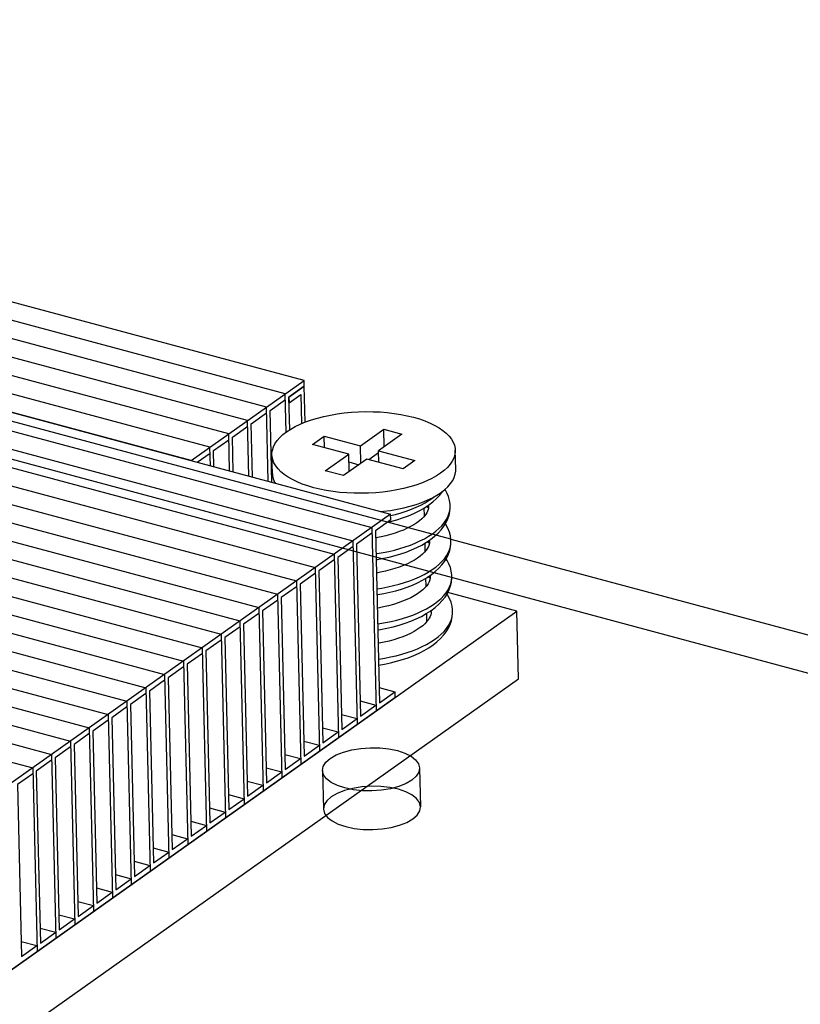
# Model space of a CAD drawing. Header units: millimetres. Extents: x 6 to 414, y 7 to 290.
# Tile 221 of 256: x 150.86 to 154.48, y 166.22 to 170.78. Entities that reach past the tile are written whole.
import ezdxf

# ---------------------------------------------------------------- set-up
doc = ezdxf.new("R2010")
doc.units = ezdxf.units.MM
doc.header["$LTSCALE"] = 23.1
doc.layers.get('0').update_dxf_attribs({"linetype": 'CONTINUOUS'})
for name, color, linetype in [('AL-BASE_ES7632BT_22_2', 7, 'CONTINUOUS'), ('PRT0001_2', 7, 'CONTINUOUS'), ('PRT0002_2', 7, 'CONTINUOUS'), ('PRT0007_2', 7, 'CONTINUOUS'), ('SC_2', 7, 'CONTINUOUS'), ('SPRING_2', 7, 'CONTINUOUS')]:
    doc.layers.add(name, color=color, linetype=linetype)

msp = doc.modelspace()

# ---------------------------------------------------------------- linework, layer by layer
at = {"color": 6, "linetype": 'Continuous'}
for p, q in [((158.8531, 166.5862), (143.2273, 170.7792)), ((152.8571, 168.3722), (146.6553, 170.0364)), ((152.2628, 167.3003), (152.2671, 167.1212)), ((152.7127, 167.3109), (152.7169, 167.1319))]:
    msp.add_line(p, q, dxfattribs=at)
at = {"color": 7, "linetype": 'Continuous'}
msp.add_line((152.8571, 168.3722), (160.8652, 166.2234), dxfattribs=at)
at = {"color": 6, "linetype": 'Continuous'}
for points in [[(152.2987, 167.3563), (152.326, 167.3722), (152.3595, 167.3855), (152.3978, 167.3957), (152.4403, 167.4026), (152.484, 167.4057), (152.5277, 167.405), (152.57, 167.4004), (152.6097, 167.3921), (152.6441, 167.3806), (152.6726, 167.3663), (152.694, 167.3496), (152.7077, 167.3309), (152.7127, 167.3116), (152.7091, 167.292), (152.6972, 167.273), (152.6768, 167.2549)], [(152.6768, 167.2549), (152.6495, 167.2391), (152.6161, 167.2258), (152.5777, 167.2155), (152.5352, 167.2086), (152.4916, 167.2055), (152.4478, 167.2063), (152.4056, 167.2108), (152.3658, 167.2191), (152.3314, 167.2306), (152.303, 167.245), (152.2816, 167.2616), (152.2679, 167.2803), (152.2629, 167.2996), (152.2664, 167.3192), (152.2784, 167.3382), (152.2987, 167.3563)], [(152.681, 167.0758), (152.7011, 167.0936), (152.7132, 167.1126), (152.7169, 167.1322), (152.7119, 167.1519), (152.6985, 167.1702), (152.6772, 167.1869), (152.6489, 167.2013), (152.614, 167.2131), (152.5749, 167.2213), (152.5327, 167.2259), (152.489, 167.2267), (152.4446, 167.2236), (152.4028, 167.2168), (152.3644, 167.2066), (152.3308, 167.1934), (152.303, 167.1773)], [(152.303, 167.1773), (152.2829, 167.1595), (152.2708, 167.1405), (152.2671, 167.1209), (152.2721, 167.1013), (152.2855, 167.0829), (152.3068, 167.0662), (152.3351, 167.0518), (152.3701, 167.0401), (152.4091, 167.0319), (152.4513, 167.0273), (152.495, 167.0265), (152.5394, 167.0295), (152.5812, 167.0363), (152.6197, 167.0465), (152.6532, 167.0598), (152.681, 167.0758)]]:
    msp.add_lwpolyline(points, dxfattribs=at)
at = {"layer": 'AL-BASE_ES7632BT_22_2', "color": 7, "linetype": 'Continuous'}
for p, q in [((153.1633, 168.0386), (152.8431, 168.1245)), ((149.3692, 165.3476), (153.1633, 168.0386)), ((153.1708, 167.7253), (153.1633, 168.0386)), ((149.3766, 165.0343), (153.1708, 167.7253))]:
    msp.add_line(p, q, dxfattribs=at)
msp.add_lwpolyline([(152.7491, 167.9936), (152.7467, 167.9985), (152.7464, 167.9989)], dxfattribs=at)
at = {"layer": 'PRT0001_2', "color": 7, "linetype": 'Continuous'}
for p, q in [((152.1774, 169.1074), (148.1449, 170.1895)), ((152.0901, 169.0455), (148.0576, 170.1276)), ((152.0028, 168.9836), (147.9704, 170.0657)), ((151.9156, 168.9218), (147.8831, 170.0038)), ((151.8283, 168.8599), (147.7958, 169.9419)), ((151.741, 168.798), (147.7086, 169.88)), ((151.6538, 168.7361), (147.6213, 169.8181)), ((151.6538, 168.7361), (152.1774, 169.1074)), ((152.178, 169.0806), (152.1774, 169.1074)), ((152.107, 169.0302), (152.178, 169.0806)), ((152.0197, 168.9683), (152.0907, 169.0187)), ((152.0943, 168.8683), (152.0901, 169.0455)), ((152.1106, 168.8791), (152.107, 169.0302)), ((151.9325, 168.9064), (152.0035, 168.9568)), ((152.011, 168.6402), (152.0028, 168.9836)), ((152.0276, 168.6358), (152.0197, 168.9683)), ((151.9217, 168.6642), (151.9156, 168.9218)), ((151.8452, 168.8445), (151.9162, 168.8949)), ((151.9383, 168.6597), (151.9325, 168.9064)), ((151.7579, 168.7826), (151.8289, 168.833)), ((151.8324, 168.6881), (151.8283, 168.8599)), ((151.849, 168.6837), (151.8452, 168.8445)), ((151.7431, 168.7121), (151.741, 168.798)), ((151.7597, 168.7076), (151.7579, 168.7826)), ((151.6817, 168.7286), (151.7417, 168.7711))]:
    msp.add_line(p, q, dxfattribs=at)
at = {"layer": 'PRT0002_2', "color": 7, "linetype": 'Continuous'}
for p, q in [((146.6972, 170.0661), (152.5779, 168.4881)), ((146.6099, 170.0042), (152.4906, 168.4262)), ((146.5227, 169.9423), (152.4033, 168.3643)), ((146.4354, 169.8804), (152.3161, 168.3024)), ((146.3481, 169.8185), (152.2288, 168.2405)), ((146.2609, 169.7566), (152.1416, 168.1786)), ((146.1736, 169.6948), (152.0543, 168.1167)), ((146.0863, 169.6329), (151.967, 168.0549)), ((145.9991, 169.571), (151.8798, 167.993)), ((145.9118, 169.5091), (151.7925, 167.9311)), ((145.8245, 169.4472), (151.7052, 167.8692)), ((145.7373, 169.3853), (151.618, 167.8073)), ((145.65, 169.3234), (151.5307, 167.7454)), ((145.5627, 169.2615), (151.4434, 167.6835)), ((145.4755, 169.1996), (151.3562, 167.6216)), ((145.3882, 169.1377), (151.2689, 167.5597)), ((145.3009, 169.0758), (151.1816, 167.4978)), ((145.2137, 169.0139), (151.0944, 167.4359)), ((145.1264, 168.952), (151.0071, 167.374)), ((145.0392, 168.8901), (150.9198, 167.3121)), ((152.5779, 168.4881), (149.8727, 166.5694)), ((152.5785, 168.4612), (152.5075, 168.4109)), ((152.5785, 168.4612), (152.5779, 168.4881)), ((152.4906, 168.4262), (152.5108, 167.5758)), ((152.5075, 168.4109), (152.5264, 167.6142)), ((152.4033, 168.3643), (152.4235, 167.5139)), ((152.4912, 168.3994), (152.4202, 168.349)), ((152.404, 168.3375), (152.333, 168.2871)), ((152.4202, 168.349), (152.4391, 167.5523)), ((152.3167, 168.2756), (152.2457, 168.2252)), ((152.3161, 168.3024), (152.3362, 167.452)), ((152.333, 168.2871), (152.3519, 167.4904)), ((152.2288, 168.2405), (152.249, 167.3901)), ((152.2295, 168.2137), (152.1584, 168.1633)), ((152.2457, 168.2252), (152.2646, 167.4285)), ((152.1422, 168.1518), (152.0712, 168.1014)), ((152.1416, 168.1786), (152.1617, 167.3282)), ((152.1584, 168.1633), (152.1773, 167.3666)), ((152.0549, 168.0899), (151.9839, 168.0395)), ((152.0543, 168.1167), (152.0744, 167.2663)), ((152.0712, 168.1014), (152.0901, 167.3047)), ((151.967, 168.0549), (151.9872, 167.2044)), ((151.9677, 168.028), (151.8967, 167.9776)), ((151.9839, 168.0395), (152.0028, 167.2428)), ((151.8804, 167.9661), (151.8094, 167.9157)), ((151.8798, 167.993), (151.8999, 167.1425)), ((151.8967, 167.9776), (151.9155, 167.1809)), ((151.7925, 167.9311), (151.8126, 167.0806)), ((151.8094, 167.9157), (151.8283, 167.119)), ((151.7052, 167.8692), (151.7254, 167.0187)), ((151.7931, 167.9042), (151.7221, 167.8539)), ((151.7059, 167.8423), (151.6349, 167.792)), ((151.7221, 167.8539), (151.741, 167.0571)), ((151.6186, 167.7804), (151.5476, 167.7301)), ((151.618, 167.8073), (151.6381, 166.9568)), ((151.6349, 167.792), (151.6537, 166.9952)), ((151.5307, 167.7454), (151.5508, 166.8949)), ((151.5476, 167.7301), (151.5665, 166.9333)), ((151.4434, 167.6835), (151.4636, 166.833)), ((151.5313, 167.7185), (151.4603, 167.6682)), ((152.5247, 167.684), (152.5974, 167.6645)), ((149.8928, 165.719), (152.598, 167.6377)), ((151.4441, 167.6566), (151.3731, 167.6063)), ((151.4603, 167.6682), (151.4792, 166.8714)), ((152.5264, 167.6142), (152.5974, 167.6645)), ((152.5974, 167.6645), (152.598, 167.6377)), ((151.3568, 167.5947), (151.2858, 167.5444)), ((151.3562, 167.6216), (151.3763, 166.7712)), ((151.3731, 167.6063), (151.3919, 166.8095)), ((152.4375, 167.6221), (152.5101, 167.6026)), ((152.4391, 167.5523), (152.5101, 167.6026)), ((151.2689, 167.5597), (151.289, 166.7093)), ((151.2858, 167.5444), (151.3047, 166.7477)), ((152.3502, 167.5602), (152.4229, 167.5407)), ((151.1816, 167.4978), (151.2018, 166.6474)), ((151.2695, 167.5329), (151.1985, 167.4825)), ((152.2629, 167.4983), (152.3356, 167.4788)), ((152.3519, 167.4904), (152.4229, 167.5407)), ((151.1823, 167.471), (151.1113, 167.4206)), ((151.1985, 167.4825), (151.2174, 166.6858)), ((152.2646, 167.4285), (152.3356, 167.4788)), ((151.095, 167.4091), (151.024, 167.3587)), ((151.0944, 167.4359), (151.1145, 166.5855)), ((151.1113, 167.4206), (151.1301, 166.6239)), ((152.1757, 167.4364), (152.2483, 167.4169)), ((152.1773, 167.3666), (152.2483, 167.4169)), ((151.0071, 167.374), (151.0272, 166.5236)), ((152.0884, 167.3745), (152.1611, 167.355)), ((151.0077, 167.3472), (150.9367, 167.2968)), ((151.024, 167.3587), (151.0429, 166.562)), ((152.0901, 167.3047), (152.1611, 167.355)), ((150.9205, 167.2853), (150.8495, 167.2349)), ((150.9198, 167.3121), (150.94, 166.4617)), ((150.9367, 167.2968), (150.9556, 166.5001)), ((152.0011, 167.3127), (152.0738, 167.2932)), ((152.0028, 167.2428), (152.0738, 167.2932)), ((150.8495, 167.2349), (150.8683, 166.4382)), ((151.9139, 167.2508), (151.9865, 167.2313)), ((151.9155, 167.1809), (151.9865, 167.2313)), ((151.8266, 167.1889), (151.8993, 167.1694)), ((151.8283, 167.119), (151.8993, 167.1694)), ((151.7393, 167.127), (151.812, 167.1075)), ((151.741, 167.0571), (151.812, 167.1075)), ((151.6521, 167.0651), (151.7247, 167.0456)), ((151.6537, 166.9952), (151.7247, 167.0456)), ((151.5648, 167.0032), (151.6375, 166.9837)), ((151.5665, 166.9333), (151.6375, 166.9837)), ((151.4775, 166.9413), (151.5502, 166.9218)), ((151.4792, 166.8714), (151.5502, 166.9218)), ((151.3903, 166.8794), (151.4629, 166.8599)), ((151.3919, 166.8095), (151.4629, 166.8599)), ((151.303, 166.8175), (151.3757, 166.798)), ((151.3047, 166.7477), (151.3757, 166.798)), ((151.2157, 166.7556), (151.2884, 166.7361)), ((151.2174, 166.6858), (151.2884, 166.7361)), ((151.1285, 166.6937), (151.2011, 166.6742)), ((151.0412, 166.6318), (151.1139, 166.6123)), ((151.1301, 166.6239), (151.2011, 166.6742)), ((151.0429, 166.562), (151.1139, 166.6123)), ((150.954, 166.5699), (151.0266, 166.5504)), ((150.9556, 166.5001), (151.0266, 166.5504)), ((150.8667, 166.508), (150.9393, 166.4885)), ((150.8683, 166.4382), (150.9393, 166.4885))]:
    msp.add_line(p, q, dxfattribs=at)
at = {"layer": 'PRT0007_2', "color": 7, "linetype": 'Continuous'}
for p, q in [((152.178, 169.0806), (152.107, 169.0302)), ((152.1819, 168.9143), (152.178, 169.0806)), ((152.107, 169.0302), (152.1076, 169.0034)), ((152.1076, 169.0034), (152.1624, 169.0422)), ((152.1624, 169.0422), (152.1656, 168.9075))]:
    msp.add_line(p, q, dxfattribs=at)
at = {"layer": 'SC_2', "color": 7, "linetype": 'Continuous'}
for p, q in [((152.4381, 168.8042), (152.5465, 168.8811)), ((152.5484, 168.8004), (152.5465, 168.8811)), ((152.5465, 168.8811), (152.6305, 168.8586)), ((152.2159, 168.8109), (152.2701, 168.8493)), ((152.2713, 168.796), (152.2701, 168.8493)), ((152.2701, 168.8493), (152.4381, 168.8042)), ((152.6305, 168.8586), (152.5221, 168.7817)), ((152.3839, 168.7658), (152.2159, 168.8109)), ((152.44, 168.7235), (152.4381, 168.8042)), ((152.5234, 168.7284), (152.5221, 168.7817)), ((152.5221, 168.7817), (152.6901, 168.7366)), ((152.88, 168.6943), (152.8779, 168.7838)), ((152.0302, 168.6742), (152.0281, 168.7637)), ((152.2755, 168.6889), (152.3839, 168.7658)), ((152.4679, 168.7433), (152.3595, 168.6664)), ((152.3858, 168.685), (152.3839, 168.7658)), ((152.3847, 168.7296), (152.4311, 168.7172)), ((152.6359, 168.6982), (152.4679, 168.7433)), ((152.477, 168.7408), (152.5223, 168.773)), ((152.6901, 168.7366), (152.6359, 168.6982)), ((152.3595, 168.6664), (152.2755, 168.6889)), ((152.735, 168.4794), (152.7342, 168.5169)), ((152.7389, 168.3165), (152.738, 168.3541)), ((152.7428, 168.1535), (152.7419, 168.1912)), ((152.7466, 167.9905), (152.7457, 168.0282))]:
    msp.add_line(p, q, dxfattribs=at)
for points in [[(152.096, 168.8696), (152.1151, 168.8821), (152.1363, 168.8939), (152.1595, 168.905), (152.1845, 168.9153), (152.2112, 168.9248), (152.2393, 168.9333), (152.2687, 168.9408), (152.2992, 168.9472), (152.3309, 168.9527), (152.3635, 168.957), (152.3966, 168.9602), (152.43, 168.9623), (152.4635, 168.9631), (152.497, 168.9628), (152.5301, 168.9613), (152.5627, 168.9586), (152.5946, 168.9548), (152.6256, 168.9499), (152.6555, 168.9439), (152.6842, 168.9369), (152.7114, 168.9289), (152.737, 168.9199), (152.7609, 168.91), (152.7828, 168.8993), (152.8028, 168.8878), (152.8206, 168.8757), (152.8361, 168.8629), (152.8493, 168.8495), (152.8601, 168.8357), (152.8684, 168.8214), (152.8741, 168.8069), (152.8773, 168.7922), (152.8779, 168.7838)], [(152.0281, 168.7637), (152.0282, 168.77), (152.0302, 168.7848), (152.0349, 168.7995), (152.0421, 168.8142), (152.0519, 168.8286), (152.0642, 168.8427), (152.0789, 168.8563), (152.096, 168.8696)], [(152.8779, 168.7838), (152.8778, 168.7775), (152.8757, 168.7627), (152.8711, 168.748), (152.8639, 168.7333), (152.8541, 168.7189), (152.8418, 168.7048), (152.8271, 168.6912), (152.81, 168.6779)], [(152.81, 168.6779), (152.7909, 168.6654), (152.7697, 168.6536), (152.7465, 168.6425), (152.7215, 168.6322), (152.6948, 168.6227), (152.6666, 168.6142), (152.6373, 168.6068), (152.6068, 168.6003), (152.5751, 168.5948), (152.5425, 168.5905), (152.5094, 168.5873), (152.476, 168.5852), (152.4425, 168.5844), (152.409, 168.5847), (152.3759, 168.5862), (152.3433, 168.5889), (152.3114, 168.5927), (152.2803, 168.5976), (152.2504, 168.6036), (152.2218, 168.6106), (152.1946, 168.6186), (152.169, 168.6276), (152.1451, 168.6375), (152.1232, 168.6482), (152.1032, 168.6597), (152.0854, 168.6718), (152.0699, 168.6846), (152.0567, 168.698), (152.0459, 168.7118), (152.0376, 168.7261), (152.0319, 168.7406), (152.0287, 168.7553), (152.0281, 168.7637)], [(152.8122, 168.5884), (152.8291, 168.6015), (152.8437, 168.6151), (152.856, 168.6292), (152.8658, 168.6436), (152.8731, 168.6582), (152.8778, 168.673), (152.8799, 168.6878), (152.88, 168.6943)], [(152.0302, 168.6742), (152.0308, 168.6659), (152.034, 168.6511), (152.0398, 168.6364), (152.0425, 168.6318)], [(152.7231, 168.5425), (152.7482, 168.5528), (152.7715, 168.5639), (152.7928, 168.5758), (152.8122, 168.5884)], [(152.5339, 168.4999), (152.5449, 168.501), (152.5772, 168.5053), (152.6088, 168.5107), (152.6391, 168.5172), (152.6683, 168.5246), (152.6964, 168.5331), (152.7231, 168.5425)]]:
    msp.add_lwpolyline(points, dxfattribs=at)
at = {"layer": 'SPRING_2', "color": 7, "linetype": 'Continuous'}
for p, q in [((152.7536, 168.5167), (152.7432, 168.5228)), ((152.7533, 168.5294), (152.7535, 168.5287)), ((152.754, 168.5234), (152.7534, 168.5295)), ((152.754, 168.5234), (152.7538, 168.5179)), ((152.754, 168.5229), (152.754, 168.5234)), ((152.8538, 168.5172), (152.8539, 168.5255)), ((152.8539, 168.5255), (152.8539, 168.5257)), ((152.8539, 168.5175), (152.8539, 168.5257)), ((152.5782, 168.4546), (152.6064, 168.4622)), ((152.5648, 168.4516), (152.5782, 168.4546)), ((152.7571, 168.3666), (152.7574, 168.3653)), ((152.7578, 168.3602), (152.7572, 168.3666)), ((152.7574, 168.3653), (152.7578, 168.3598)), ((152.7222, 168.3448), (152.7437, 168.3574)), ((152.7574, 168.3536), (152.7473, 168.3599)), ((152.7578, 168.3602), (152.7576, 168.3547)), ((152.7578, 168.3598), (152.7578, 168.3602)), ((152.8574, 168.3503), (152.8578, 168.3622)), ((152.8577, 168.354), (152.8578, 168.3625)), ((152.8578, 168.3622), (152.8578, 168.3625)), ((152.7261, 168.1819), (152.7475, 168.1945)), ((152.7613, 168.1909), (152.7511, 168.1969)), ((152.7616, 168.2), (152.7611, 168.2037)), ((152.7617, 168.1975), (152.7615, 168.1916)), ((152.7617, 168.1975), (152.7616, 168.2)), ((152.7617, 168.1971), (152.7617, 168.1975)), ((152.8616, 168.1908), (152.8617, 168.1999)), ((152.8617, 168.1996), (152.8617, 168.1999)), ((152.7436, 168.0268), (152.7649, 168.0406)), ((152.7655, 168.0341), (152.7655, 168.0345)), ((152.8653, 168.0274), (152.8655, 168.0366)), ((152.8654, 168.0284), (152.8655, 168.0368)), ((152.8655, 168.0366), (152.8655, 168.0368))]:
    msp.add_line(p, q, dxfattribs=at)
for points in [[(152.8063, 168.5762), (152.8191, 168.5927), (152.8204, 168.5948)], [(152.8539, 168.5255), (152.8535, 168.5339), (152.8509, 168.5515), (152.8461, 168.5693), (152.8387, 168.5871), (152.8302, 168.6025)], [(152.7178, 168.5303), (152.7378, 168.5409), (152.7564, 168.5522), (152.7736, 168.564), (152.7782, 168.5677)], [(152.7331, 168.5162), (152.7544, 168.5301), (152.7739, 168.5448), (152.7912, 168.5603), (152.8063, 168.5762)], [(152.578, 168.4813), (152.6012, 168.487), (152.6265, 168.4942), (152.6509, 168.5021), (152.6743, 168.5108), (152.6966, 168.5202), (152.7178, 168.5303)], [(152.6064, 168.4622), (152.6339, 168.4709), (152.6604, 168.4806), (152.6859, 168.4915), (152.7101, 168.5033), (152.7331, 168.5162)], [(152.7346, 168.3741), (152.7538, 168.3852), (152.7715, 168.3968), (152.7876, 168.409), (152.8022, 168.4215), (152.815, 168.4344), (152.8261, 168.4477), (152.8353, 168.4612), (152.8428, 168.4749), (152.8483, 168.4889), (152.852, 168.503), (152.8538, 168.5172)], [(152.7538, 168.5179), (152.7524, 168.51), (152.7496, 168.5019), (152.7453, 168.4934), (152.7393, 168.4844)], [(152.8247, 168.4322), (152.8349, 168.449), (152.8429, 168.4662), (152.8487, 168.4835), (152.8524, 168.5008), (152.8539, 168.5175)], [(152.7393, 168.4844), (152.7316, 168.4752), (152.7223, 168.466), (152.7116, 168.4568), (152.6994, 168.4478)], [(152.6372, 168.4144), (152.6184, 168.407), (152.5987, 168.4001), (152.5779, 168.3937), (152.5564, 168.388), (152.5342, 168.3829), (152.5114, 168.3786), (152.5083, 168.3781)], [(152.6994, 168.4478), (152.6858, 168.4389), (152.6709, 168.4304), (152.6547, 168.4222), (152.6372, 168.4144)], [(152.7437, 168.3574), (152.7636, 168.371), (152.7817, 168.3853), (152.798, 168.4003), (152.8124, 168.416), (152.8247, 168.4322)], [(152.8578, 168.3622), (152.8574, 168.3704), (152.855, 168.3876), (152.8503, 168.405), (152.8435, 168.4223), (152.8343, 168.4394), (152.8315, 168.4434)], [(152.51, 168.3049), (152.5164, 168.3058), (152.5433, 168.3102), (152.5697, 168.3155), (152.5957, 168.3216), (152.621, 168.3285), (152.6456, 168.3362), (152.6695, 168.3446), (152.6923, 168.3537), (152.7141, 168.3636), (152.7346, 168.3741)], [(152.6248, 168.3038), (152.6505, 168.3125), (152.6754, 168.3223), (152.6994, 168.333), (152.7222, 168.3448)], [(152.7428, 168.3212), (152.7351, 168.3119), (152.7257, 168.3026), (152.7148, 168.2933), (152.7023, 168.2841)], [(152.7333, 168.2084), (152.7528, 168.2193), (152.7708, 168.2307), (152.7873, 168.2427), (152.8022, 168.2551), (152.8155, 168.2679), (152.8271, 168.2812), (152.8369, 168.2946), (152.8448, 168.3084), (152.8509, 168.3223), (152.8551, 168.3363), (152.8574, 168.3503)], [(152.7576, 168.3547), (152.7562, 168.3467), (152.7533, 168.3386), (152.7489, 168.3302), (152.7428, 168.3212)], [(152.8279, 168.2685), (152.8382, 168.2851), (152.8464, 168.3022), (152.8524, 168.3196), (152.8561, 168.337), (152.8577, 168.354)], [(152.5107, 168.2775), (152.517, 168.2784), (152.5445, 168.2833), (152.5717, 168.2892), (152.5985, 168.296), (152.6248, 168.3038)], [(152.7023, 168.2841), (152.6883, 168.2752), (152.6728, 168.2664), (152.6559, 168.2581), (152.6378, 168.2501)], [(152.8617, 168.1996), (152.8613, 168.2073), (152.8591, 168.2238), (152.8548, 168.2405), (152.8484, 168.2571), (152.84, 168.2733), (152.8353, 168.2804)], [(152.6378, 168.2501), (152.6184, 168.2426), (152.5979, 168.2356), (152.5764, 168.2293), (152.554, 168.2236), (152.5309, 168.2186), (152.5121, 168.2152)], [(152.7475, 168.1945), (152.7673, 168.2079), (152.7853, 168.2221), (152.8015, 168.237), (152.8157, 168.2524), (152.8279, 168.2685)], [(152.5139, 168.142), (152.5378, 168.1457), (152.5649, 168.1508), (152.5916, 168.1567), (152.6176, 168.1635), (152.6428, 168.1711), (152.6672, 168.1794), (152.6905, 168.1884), (152.7125, 168.1981), (152.7333, 168.2084)], [(152.6286, 168.1408), (152.6544, 168.1496), (152.6794, 168.1594), (152.7033, 168.1702), (152.7261, 168.1819)], [(152.7451, 168.0497), (152.764, 168.0609), (152.7815, 168.0726), (152.7974, 168.0848), (152.8118, 168.0974), (152.8245, 168.1105), (152.8353, 168.1239), (152.8443, 168.1375), (152.8515, 168.1514), (152.8568, 168.1655), (152.8602, 168.1797), (152.8616, 168.1938)], [(152.7615, 168.1916), (152.7598, 168.1832), (152.7567, 168.1746), (152.7518, 168.1656), (152.7452, 168.1563)], [(152.761, 168.2037), (152.7613, 168.2023), (152.7617, 168.1975)], [(152.8306, 168.1038), (152.8413, 168.1209), (152.8498, 168.1382), (152.8559, 168.1558), (152.8599, 168.1734), (152.8616, 168.1908)], [(152.5145, 168.1146), (152.5191, 168.1153), (152.5471, 168.1202), (152.5748, 168.126), (152.602, 168.1329), (152.6286, 168.1408)], [(152.7452, 168.1563), (152.7368, 168.1467), (152.7268, 168.1372), (152.7153, 168.1278), (152.7021, 168.1185)], [(152.7021, 168.1185), (152.6874, 168.1094), (152.6711, 168.1006), (152.6532, 168.0921), (152.6339, 168.084), (152.6133, 168.0765), (152.5915, 168.0696), (152.5688, 168.0633), (152.5452, 168.0578), (152.521, 168.053), (152.516, 168.0523)], [(152.7649, 168.0406), (152.7845, 168.0553), (152.8022, 168.071), (152.8176, 168.0871), (152.8306, 168.1038)], [(152.8655, 168.0366), (152.8651, 168.0445), (152.8627, 168.0617), (152.858, 168.0794), (152.8509, 168.0971), (152.8414, 168.1145), (152.8393, 168.1175)], [(152.5177, 167.9791), (152.5278, 167.9805), (152.5548, 167.9851), (152.5814, 167.9906), (152.6074, 167.9968), (152.6327, 168.0038), (152.6572, 168.0116), (152.6808, 168.0201), (152.7034, 168.0293), (152.7248, 168.0392), (152.7451, 168.0497)], [(152.5184, 167.9517), (152.5316, 167.9537), (152.5607, 167.9592), (152.5894, 167.9657), (152.6175, 167.9733), (152.6449, 167.982), (152.6713, 167.9916), (152.6967, 168.0023), (152.7208, 168.014), (152.7436, 168.0268)], [(152.7331, 167.8556), (152.7548, 167.8684), (152.7748, 167.8819), (152.793, 167.8963), (152.8093, 167.9113), (152.8237, 167.9268), (152.836, 167.943), (152.8462, 167.9597), (152.8543, 167.9769), (152.8602, 167.9942), (152.8639, 168.0115), (152.8654, 168.0284)], [(152.7446, 167.8844), (152.7639, 167.8955), (152.7817, 167.9071), (152.798, 167.9192), (152.8126, 167.9317), (152.8256, 167.9447), (152.8369, 167.9579), (152.8464, 167.9715), (152.854, 167.9853), (152.8596, 167.9992), (152.8634, 168.0133), (152.8653, 168.0274)], [(152.7655, 168.0345), (152.7654, 168.0291), (152.764, 168.0214), (152.7614, 168.0137), (152.7575, 168.0058), (152.7521, 167.9974)], [(152.7649, 168.0406), (152.7651, 168.0393), (152.7655, 168.0345)], [(152.7655, 168.0345), (152.7652, 168.0403), (152.7651, 168.0407)], [(152.7521, 167.9974), (152.7451, 167.9887), (152.7367, 167.9798), (152.7267, 167.9709), (152.7151, 167.9619), (152.7019, 167.9529), (152.6871, 167.9441), (152.6708, 167.9356), (152.6532, 167.9275), (152.6343, 167.9198), (152.6142, 167.9126), (152.5932, 167.906), (152.5714, 167.9), (152.5488, 167.8948), (152.5256, 167.8903), (152.5199, 167.8893)], [(152.5216, 167.8161), (152.5238, 167.8164), (152.5509, 167.8208), (152.5777, 167.826), (152.6041, 167.832), (152.6298, 167.8389), (152.6548, 167.8466), (152.6789, 167.855), (152.702, 167.8641), (152.7239, 167.874), (152.7446, 167.8844)], [(152.5222, 167.7887), (152.5492, 167.7932), (152.5775, 167.799), (152.6054, 167.8059), (152.6327, 167.8138), (152.6594, 167.8228), (152.6852, 167.8328), (152.7098, 167.8437), (152.7331, 167.8556)]]:
    msp.add_lwpolyline(points, dxfattribs=at)

doc.saveas('drawing.dxf')
